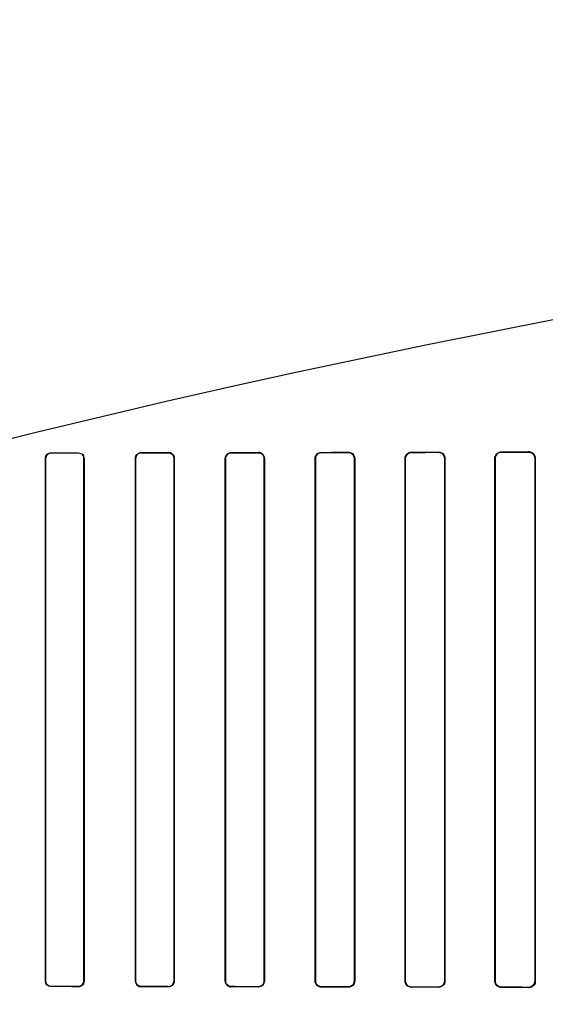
# Model space of a CAD drawing. Header units: millimetres. Extents: x 0 to 297, y 0 to 210.
# Tile 148 of 256: x 56.603 to 56.778, y 158.099 to 158.427. Entities that reach past the tile are written whole.
import ezdxf

# ---------------------------------------------------------------- set-up
doc = ezdxf.new("R2010")
doc.units = ezdxf.units.MM
doc.header["$LTSCALE"] = 16.335
doc.layers.get('0').update_dxf_attribs({"linetype": 'CONTINUOUS'})
for name, color, linetype in [('AXES_REF', 7, 'CONTINUOUS'), ('INTFCLR_1', 7, 'CONTINUOUS'), ('INTFCLR_72935', 7, 'CONTINUOUS')]:
    doc.layers.add(name, color=color, linetype=linetype)

msp = doc.modelspace()

# ---------------------------------------------------------------- linework, layer by layer
at = {"color": 7, "linetype": 'Continuous'}
for radius in [5.8175, 5.817, 5.77975]:
    msp.add_circle((57.45473, 154.83398), radius, dxfattribs=at)
msp.add_arc((57.45473, 154.83398), 5.76, 278.277129, 261.722871, dxfattribs=at)
at = {"layer": 'AXES_REF', "color": 9, "linetype": 'Continuous'}
for radius in [5.30671, 3.55715]:
    msp.add_circle((57.45473, 154.83398), radius, dxfattribs=at)
at = {"layer": 'AXES_REF', "color": 7, "linetype": 'Continuous'}
msp.add_arc((57.45473, 154.83398), 5.892, 143.275384, 36.724616, dxfattribs=at)
at = {"layer": 'INTFCLR_1', "color": 9, "linetype": 'Continuous'}
for p, q in [((56.61306, 158.28291), (56.61306, 158.28284)), ((56.62206, 158.28285), (56.62206, 158.28291)), ((56.64306, 158.28294), (56.64306, 158.28287)), ((56.65206, 158.28288), (56.65206, 158.28295)), ((56.67306, 158.28298), (56.67306, 158.28291)), ((56.68206, 158.28292), (56.68206, 158.28299)), ((56.70306, 158.28303), (56.70306, 158.28296)), ((56.71206, 158.28298), (56.71206, 158.28305)), ((56.73306, 158.2831), (56.73306, 158.28303)), ((56.74206, 158.28305), (56.74206, 158.28313)), ((56.76306, 158.28319), (56.76306, 158.28311)), ((56.77206, 158.28314), (56.77206, 158.28323)), ((56.61119, 158.28097), (56.61113, 158.28097)), ((56.62401, 158.28097), (56.62394, 158.28097)), ((56.64117, 158.28097), (56.6411, 158.28097)), ((56.65404, 158.28097), (56.65398, 158.28097)), ((56.67113, 158.28097), (56.67106, 158.28097)), ((56.68409, 158.28097), (56.68402, 158.28097)), ((56.70108, 158.28097), (56.701, 158.28097)), ((56.71415, 158.28097), (56.71408, 158.28097)), ((56.73101, 158.28097), (56.73094, 158.28097)), ((56.74423, 158.28097), (56.74415, 158.28097)), ((56.76093, 158.28097), (56.76085, 158.28097)), ((56.77433, 158.28097), (56.77424, 158.28097)), ((56.61113, 158.10697), (56.61119, 158.10697)), ((56.62394, 158.10697), (56.62401, 158.10697)), ((56.6411, 158.10697), (56.64117, 158.10697)), ((56.65398, 158.10697), (56.65404, 158.10697)), ((56.67106, 158.10697), (56.67113, 158.10697)), ((56.68402, 158.10697), (56.68409, 158.10697)), ((56.701, 158.10697), (56.70108, 158.10697)), ((56.71408, 158.10697), (56.71415, 158.10697)), ((56.73094, 158.10697), (56.73101, 158.10697)), ((56.74415, 158.10697), (56.74423, 158.10697)), ((56.76085, 158.10697), (56.76093, 158.10697)), ((56.77424, 158.10697), (56.77433, 158.10697)), ((56.61306, 158.1051), (56.61306, 158.10503)), ((56.62206, 158.10503), (56.62206, 158.10509)), ((56.64306, 158.10507), (56.64306, 158.105)), ((56.65206, 158.10499), (56.65206, 158.10506)), ((56.67306, 158.10503), (56.67306, 158.10496)), ((56.68206, 158.10495), (56.68206, 158.10502)), ((56.70306, 158.10498), (56.70306, 158.10491)), ((56.71206, 158.10489), (56.71206, 158.10496)), ((56.73306, 158.10491), (56.73306, 158.10484)), ((56.74206, 158.10481), (56.74206, 158.10489)), ((56.76306, 158.10483), (56.76306, 158.10474)), ((56.77206, 158.10471), (56.77206, 158.1048))]:
    msp.add_line(p, q, dxfattribs=at)
at = {"layer": 'INTFCLR_1', "color": 6, "linetype": 'Continuous'}
for p, q in [((56.61113, 158.10697), (56.61113, 158.28097)), ((56.61119, 158.10697), (56.61119, 158.28097)), ((56.62394, 158.28097), (56.62394, 158.10697)), ((56.62401, 158.28097), (56.62401, 158.10697)), ((56.6411, 158.10697), (56.6411, 158.28097)), ((56.64117, 158.10697), (56.64117, 158.28097)), ((56.65398, 158.28097), (56.65398, 158.10697)), ((56.65404, 158.28097), (56.65404, 158.10697)), ((56.67106, 158.10697), (56.67106, 158.28097)), ((56.67113, 158.10697), (56.67113, 158.28097)), ((56.68402, 158.28097), (56.68402, 158.10697)), ((56.68409, 158.28097), (56.68409, 158.10697)), ((56.701, 158.10697), (56.701, 158.28097)), ((56.70108, 158.10697), (56.70108, 158.28097)), ((56.71408, 158.28097), (56.71408, 158.10697)), ((56.71415, 158.28097), (56.71415, 158.10697)), ((56.73094, 158.10697), (56.73094, 158.28097)), ((56.73101, 158.10697), (56.73101, 158.28097)), ((56.74415, 158.28097), (56.74415, 158.10697)), ((56.74423, 158.28097), (56.74423, 158.10697)), ((56.76085, 158.10697), (56.76085, 158.28097)), ((56.76093, 158.10697), (56.76093, 158.28097)), ((56.77424, 158.28097), (56.77424, 158.10697)), ((56.77433, 158.28097), (56.77433, 158.10697))]:
    msp.add_line(p, q, dxfattribs=at)
for centre, major_axis, start_param, end_param in [((56.54256, 158.28397), (0.31293, 0), -1.343557, -1.313932), ((56.54256, 158.28397), (0.33093, 0), -1.356116, -1.328192), ((56.54256, 158.28397), (0.31293, 0), -1.243846, -1.213314), ((56.54256, 158.28397), (0.33093, 0), -1.262235, -1.233556), ((56.54256, 158.28397), (0.31293, 0), -1.140627, -1.108745), ((56.54256, 158.28397), (0.33093, 0), -1.165445, -1.135656), ((56.54256, 158.28397), (0.31293, 0), -1.032246, -0.998394), ((56.54256, 158.28397), (0.33093, 0), -1.064439, -1.033062), ((56.54256, 158.28397), (0.31293, 0), -0.9163, -0.879521), ((56.54256, 158.28397), (0.33093, 0), -0.9574, -0.923735), ((56.54256, 158.28397), (0.31293, 0), -0.788898, -0.747504), ((56.54256, 158.28397), (0.33093, 0), -0.841558, -0.804464), ((56.54256, 158.10397), (0.33093, 0), 1.328192, 1.356116), ((56.54256, 158.10397), (0.31293, 0), 1.313932, 1.343557), ((56.54256, 158.10397), (0.33093, 0), 1.233556, 1.262235), ((56.54256, 158.10397), (0.31293, 0), 1.213314, 1.243846), ((56.54256, 158.10397), (0.33093, 0), 1.135656, 1.165445), ((56.54256, 158.10397), (0.31293, 0), 1.108745, 1.140627), ((56.54256, 158.10397), (0.33093, 0), 1.033062, 1.064439), ((56.54256, 158.10397), (0.31293, 0), 0.998394, 1.032246), ((56.54256, 158.10397), (0.33093, 0), 0.923735, 0.9574), ((56.54256, 158.10397), (0.31293, 0), 0.879521, 0.9163), ((56.54256, 158.10397), (0.33093, 0), 0.804464, 0.841558), ((56.54256, 158.10397), (0.31293, 0), 0.747504, 0.788898)]:
    msp.add_ellipse(centre, major_axis=major_axis, ratio=0.003491, start_param=start_param, end_param=end_param, dxfattribs=at)
for points, knots in [([(56.61113, 158.28097), (56.61113, 158.28146), (56.61154, 158.28249), (56.61257, 158.28291), (56.61306, 158.28291)], [0, 0, 0, 0, 0.496564, 1, 1, 1, 1]), ([(56.62206, 158.28285), (56.62255, 158.28285), (56.62355, 158.28244), (56.62394, 158.28144), (56.62394, 158.28097)], [0, 0, 0, 0, 0.506253, 1, 1, 1, 1]), ([(56.6411, 158.28097), (56.6411, 158.28152), (56.64157, 158.28257), (56.64261, 158.28293), (56.64306, 158.28294)], [0, 0, 0, 0, 0.544566, 1, 1, 1, 1]), ([(56.65206, 158.28295), (56.65253, 158.28295), (56.65357, 158.28257), (56.65404, 158.28152), (56.65404, 158.28097)], [0, 0, 0, 0, 0.45921, 1, 1, 1, 1]), ([(56.65206, 158.28288), (56.65256, 158.28288), (56.65358, 158.28246), (56.65398, 158.28145), (56.65398, 158.28097)], [0, 0, 0, 0, 0.511254, 1, 1, 1, 1]), ([(56.67106, 158.28097), (56.67106, 158.28152), (56.67153, 158.28259), (56.67259, 158.28298), (56.67306, 158.28298)], [0, 0, 0, 0, 0.537376, 1, 1, 1, 1]), ([(56.67113, 158.28097), (56.67113, 158.2815), (56.67159, 158.28254), (56.67261, 158.28291), (56.67306, 158.28291)], [0, 0, 0, 0, 0.539273, 1, 1, 1, 1]), ([(56.68206, 158.28299), (56.68255, 158.28299), (56.68362, 158.2826), (56.68409, 158.28152), (56.68409, 158.28097)], [0, 0, 0, 0, 0.467061, 1, 1, 1, 1]), ([(56.68206, 158.28292), (56.68258, 158.28292), (56.68362, 158.28249), (56.68402, 158.28145), (56.68402, 158.28097)], [0, 0, 0, 0, 0.518242, 1, 1, 1, 1]), ([(56.701, 158.28097), (56.701, 158.28152), (56.70148, 158.28262), (56.70257, 158.28303), (56.70306, 158.28303)], [0, 0, 0, 0, 0.527316, 1, 1, 1, 1]), ([(56.70108, 158.28097), (56.70108, 158.28151), (56.70154, 158.28257), (56.70259, 158.28296), (56.70306, 158.28296)], [0, 0, 0, 0, 0.53053, 1, 1, 1, 1]), ([(56.71206, 158.28305), (56.71257, 158.28305), (56.71368, 158.28264), (56.71415, 158.28152), (56.71415, 158.28097)], [0, 0, 0, 0, 0.477914, 1, 1, 1, 1]), ([(56.71206, 158.28298), (56.71255, 158.28298), (56.71361, 158.28258), (56.71408, 158.28151), (56.71408, 158.28097)], [0, 0, 0, 0, 0.47417, 1, 1, 1, 1]), ([(56.73094, 158.28097), (56.73094, 158.28142), (56.73128, 158.28253), (56.73243, 158.2831), (56.73306, 158.2831)], [0, 0, 0, 0, 0.412853, 1, 1, 1, 1]), ([(56.73101, 158.28097), (56.73101, 158.28151), (56.73147, 158.28261), (56.73256, 158.28302), (56.73306, 158.28303)], [0, 0, 0, 0, 0.518695, 1, 1, 1, 1]), ([(56.74206, 158.28313), (56.74261, 158.28313), (56.74376, 158.28268), (56.74423, 158.28153), (56.74423, 158.28097)], [0, 0, 0, 0, 0.492783, 1, 1, 1, 1]), ([(56.74206, 158.28305), (56.74258, 158.28305), (56.74369, 158.28262), (56.74415, 158.28151), (56.74415, 158.28097)], [0, 0, 0, 0, 0.486809, 1, 1, 1, 1]), ([(56.76085, 158.28097), (56.76085, 158.28153), (56.76131, 158.28271), (56.76249, 158.28319), (56.76306, 158.28319)], [0, 0, 0, 0, 0.493955, 1, 1, 1, 1]), ([(56.76093, 158.28097), (56.76093, 158.28152), (56.76139, 158.28265), (56.76252, 158.28311), (56.76306, 158.28311)], [0, 0, 0, 0, 0.502703, 1, 1, 1, 1]), ([(56.77206, 158.28323), (56.77252, 158.28323), (56.77371, 158.28288), (56.77433, 158.28166), (56.77433, 158.28097)], [0, 0, 0, 0, 0.401573, 1, 1, 1, 1]), ([(56.77206, 158.28314), (56.77263, 158.28314), (56.77378, 158.28267), (56.77424, 158.28152), (56.77424, 158.28097)], [0, 0, 0, 0, 0.507363, 1, 1, 1, 1]), ([(56.61306, 158.1051), (56.61258, 158.1051), (56.61159, 158.1055), (56.61119, 158.1065), (56.61119, 158.10697)], [0, 0, 0, 0, 0.504819, 1, 1, 1, 1]), ([(56.62401, 158.10697), (56.62401, 158.10643), (56.62354, 158.10539), (56.62251, 158.10503), (56.62206, 158.10503)], [0, 0, 0, 0, 0.547671, 1, 1, 1, 1]), ([(56.6411, 158.10697), (56.6411, 158.10642), (56.64158, 158.10537), (56.64261, 158.105), (56.64306, 158.105)], [0, 0, 0, 0, 0.551181, 1, 1, 1, 1]), ([(56.64306, 158.10507), (56.64257, 158.10507), (56.64156, 158.10549), (56.64117, 158.10649), (56.64117, 158.10697)], [0, 0, 0, 0, 0.509133, 1, 1, 1, 1]), ([(56.65404, 158.10697), (56.65404, 158.10642), (56.65357, 158.10536), (56.65253, 158.10499), (56.65206, 158.10499)], [0, 0, 0, 0, 0.541843, 1, 1, 1, 1]), ([(56.67306, 158.10496), (56.67259, 158.10496), (56.67153, 158.10535), (56.67106, 158.10642), (56.67106, 158.10697)], [0, 0, 0, 0, 0.463766, 1, 1, 1, 1]), ([(56.67306, 158.10503), (56.67255, 158.10503), (56.67152, 158.10546), (56.67113, 158.10649), (56.67113, 158.10697)], [0, 0, 0, 0, 0.515307, 1, 1, 1, 1]), ([(56.68402, 158.10697), (56.68402, 158.10644), (56.68356, 158.10539), (56.68253, 158.10502), (56.68206, 158.10502)], [0, 0, 0, 0, 0.535916, 1, 1, 1, 1]), ([(56.68409, 158.10697), (56.68409, 158.10642), (56.68362, 158.10534), (56.68254, 158.10495), (56.68206, 158.10495)], [0, 0, 0, 0, 0.533483, 1, 1, 1, 1]), ([(56.70306, 158.10491), (56.70257, 158.10491), (56.70148, 158.10532), (56.701, 158.10642), (56.701, 158.10697)], [0, 0, 0, 0, 0.47334, 1, 1, 1, 1]), ([(56.70306, 158.10498), (56.70253, 158.10498), (56.70147, 158.10543), (56.70108, 158.10649), (56.70108, 158.10697)], [0, 0, 0, 0, 0.523663, 1, 1, 1, 1]), ([(56.71408, 158.10697), (56.71408, 158.10643), (56.71361, 158.10536), (56.71255, 158.10496), (56.71206, 158.10496)], [0, 0, 0, 0, 0.525897, 1, 1, 1, 1]), ([(56.71415, 158.10697), (56.71415, 158.10641), (56.71368, 158.1053), (56.71257, 158.10489), (56.71206, 158.10489)], [0, 0, 0, 0, 0.521857, 1, 1, 1, 1]), ([(56.73306, 158.10484), (56.73253, 158.10484), (56.73141, 158.10528), (56.73094, 158.10641), (56.73094, 158.10697)], [0, 0, 0, 0, 0.486437, 1, 1, 1, 1]), ([(56.73306, 158.10491), (56.73256, 158.10492), (56.73147, 158.10533), (56.73101, 158.10643), (56.73101, 158.10697)], [0, 0, 0, 0, 0.481493, 1, 1, 1, 1]), ([(56.74415, 158.10697), (56.74415, 158.10643), (56.74369, 158.10532), (56.74258, 158.10489), (56.74206, 158.10489)], [0, 0, 0, 0, 0.512318, 1, 1, 1, 1]), ([(56.74423, 158.10697), (56.74423, 158.10652), (56.74388, 158.1054), (56.74272, 158.10481), (56.74206, 158.10481)], [0, 0, 0, 0, 0.405294, 1, 1, 1, 1]), ([(56.76306, 158.10474), (56.76249, 158.10475), (56.76131, 158.10523), (56.76085, 158.10641), (56.76085, 158.10697)], [0, 0, 0, 0, 0.507763, 1, 1, 1, 1]), ([(56.76306, 158.10483), (56.76255, 158.10483), (56.76143, 158.10525), (56.76093, 158.10639), (56.76093, 158.10697)], [0, 0, 0, 0, 0.468166, 1, 1, 1, 1]), ([(56.77424, 158.10697), (56.77424, 158.10642), (56.77378, 158.10527), (56.77262, 158.1048), (56.77206, 158.1048)], [0, 0, 0, 0, 0.493347, 1, 1, 1, 1]), ([(56.77433, 158.10697), (56.77433, 158.10648), (56.77394, 158.10529), (56.77272, 158.10471), (56.77206, 158.10471)], [0, 0, 0, 0, 0.427007, 1, 1, 1, 1])]:
    msp.add_open_spline(points, degree=3, knots=knots, dxfattribs=at)
for points in [[(56.61119, 158.28097), (56.61119, 158.2815), (56.61134, 158.28241), (56.61187, 158.28241)], [(56.62401, 158.28097), (56.62401, 158.28152), (56.62386, 158.28247), (56.62331, 158.28247)], [(56.64117, 158.28097), (56.64117, 158.2815), (56.64131, 158.28242), (56.64184, 158.28242)], [(56.61113, 158.10697), (56.61113, 158.10642), (56.61128, 158.10548), (56.61183, 158.10548)], [(56.62394, 158.10697), (56.62394, 158.10644), (56.6238, 158.10552), (56.62326, 158.10552)], [(56.65398, 158.10697), (56.65398, 158.10644), (56.65384, 158.10552), (56.65331, 158.10553)]]:
    msp.add_open_spline(points, degree=3, dxfattribs=at)
at = {"layer": 'INTFCLR_72935', "color": 9, "linetype": 'Continuous'}
for p, q in [((56.61306, 158.28284), (56.61306, 158.28291)), ((56.62206, 158.28291), (56.62206, 158.28285)), ((56.64306, 158.28287), (56.64306, 158.28294)), ((56.65206, 158.28295), (56.65206, 158.28288)), ((56.67306, 158.28291), (56.67306, 158.28298)), ((56.68206, 158.28299), (56.68206, 158.28292)), ((56.70306, 158.28296), (56.70306, 158.28303)), ((56.71206, 158.28305), (56.71206, 158.28298)), ((56.73306, 158.28303), (56.73306, 158.2831)), ((56.74206, 158.28313), (56.74206, 158.28305)), ((56.76306, 158.28311), (56.76306, 158.28319)), ((56.77206, 158.28323), (56.77206, 158.28314)), ((56.61113, 158.28097), (56.61119, 158.28097)), ((56.62394, 158.28097), (56.62401, 158.28097)), ((56.6411, 158.28097), (56.64117, 158.28097)), ((56.65398, 158.28097), (56.65404, 158.28097)), ((56.67106, 158.28097), (56.67113, 158.28097)), ((56.68402, 158.28097), (56.68409, 158.28097)), ((56.701, 158.28097), (56.70108, 158.28097)), ((56.71408, 158.28097), (56.71415, 158.28097)), ((56.73094, 158.28097), (56.73101, 158.28097)), ((56.74415, 158.28097), (56.74423, 158.28097)), ((56.76085, 158.28097), (56.76093, 158.28097)), ((56.77424, 158.28097), (56.77433, 158.28097)), ((56.61119, 158.10697), (56.61113, 158.10697)), ((56.62401, 158.10697), (56.62394, 158.10697)), ((56.64117, 158.10697), (56.6411, 158.10697)), ((56.65404, 158.10697), (56.65398, 158.10697)), ((56.67113, 158.10697), (56.67106, 158.10697)), ((56.68409, 158.10697), (56.68402, 158.10697)), ((56.70108, 158.10697), (56.701, 158.10697)), ((56.71415, 158.10697), (56.71408, 158.10697)), ((56.73101, 158.10697), (56.73094, 158.10697)), ((56.74423, 158.10697), (56.74415, 158.10697)), ((56.76093, 158.10697), (56.76085, 158.10697)), ((56.77433, 158.10697), (56.77424, 158.10697)), ((56.61306, 158.10503), (56.61306, 158.1051)), ((56.62206, 158.10509), (56.62206, 158.10503)), ((56.64306, 158.105), (56.64306, 158.10507)), ((56.65206, 158.10506), (56.65206, 158.10499)), ((56.67306, 158.10496), (56.67306, 158.10503)), ((56.68206, 158.10502), (56.68206, 158.10495)), ((56.70306, 158.10491), (56.70306, 158.10498)), ((56.71206, 158.10496), (56.71206, 158.10489)), ((56.73306, 158.10484), (56.73306, 158.10491)), ((56.74206, 158.10489), (56.74206, 158.10481)), ((56.76306, 158.10474), (56.76306, 158.10483)), ((56.77206, 158.1048), (56.77206, 158.10471))]:
    msp.add_line(p, q, dxfattribs=at)
at = {"layer": 'INTFCLR_72935', "color": 6, "linetype": 'Continuous'}
for p, q in [((56.61113, 158.28097), (56.61113, 158.10697)), ((56.61119, 158.28097), (56.61119, 158.10697)), ((56.62394, 158.10697), (56.62394, 158.28097)), ((56.62401, 158.10697), (56.62401, 158.28097)), ((56.6411, 158.28097), (56.6411, 158.10697)), ((56.64117, 158.28097), (56.64117, 158.10697)), ((56.65398, 158.10697), (56.65398, 158.28097)), ((56.65404, 158.10697), (56.65404, 158.28097)), ((56.67106, 158.28097), (56.67106, 158.10697)), ((56.67113, 158.28097), (56.67113, 158.10697)), ((56.68402, 158.10697), (56.68402, 158.28097)), ((56.68409, 158.10697), (56.68409, 158.28097)), ((56.701, 158.28097), (56.701, 158.10697)), ((56.70108, 158.28097), (56.70108, 158.10697)), ((56.71408, 158.10697), (56.71408, 158.28097)), ((56.71415, 158.10697), (56.71415, 158.28097)), ((56.73094, 158.28097), (56.73094, 158.10697)), ((56.73101, 158.28097), (56.73101, 158.10697)), ((56.74415, 158.10697), (56.74415, 158.28097)), ((56.74423, 158.10697), (56.74423, 158.28097)), ((56.76085, 158.28097), (56.76085, 158.10697)), ((56.76093, 158.28097), (56.76093, 158.10697)), ((56.77424, 158.10697), (56.77424, 158.28097)), ((56.77433, 158.10697), (56.77433, 158.28097))]:
    msp.add_line(p, q, dxfattribs=at)
at = {"layer": 'INTFCLR_72935', "color": 7, "linetype": 'Continuous'}
msp.add_lwpolyline([(56.77281, 158.10484), (56.77273, 158.10481), (56.77265, 158.10479), (56.77257, 158.10477), (56.77249, 158.10475), (56.77241, 158.10474), (56.77233, 158.10473), (56.77224, 158.10472), (56.77215, 158.10471), (56.77206, 158.10471)], dxfattribs=at)
at = {"layer": 'INTFCLR_72935', "color": 6, "linetype": 'Continuous'}
for centre, major_axis, start_param, end_param in [((56.54256, 158.28397), (0.31293, 0), -1.343557, -1.313932), ((56.54256, 158.28397), (0.33093, 0), -1.356116, -1.328192), ((56.54256, 158.28397), (0.31293, 0), -1.243846, -1.213314), ((56.54256, 158.28397), (0.33093, 0), -1.262235, -1.233556), ((56.54256, 158.28397), (0.31293, 0), -1.140627, -1.108745), ((56.54256, 158.28397), (0.33093, 0), -1.165445, -1.135656), ((56.54256, 158.28397), (0.31293, 0), -1.032246, -0.998394), ((56.54256, 158.28397), (0.33093, 0), -1.064439, -1.033062), ((56.54256, 158.28397), (0.31293, 0), -0.9163, -0.879521), ((56.54256, 158.28397), (0.33093, 0), -0.9574, -0.923735), ((56.54256, 158.28397), (0.31293, 0), -0.788898, -0.747504), ((56.54256, 158.28397), (0.33093, 0), -0.841558, -0.804464), ((56.54256, 158.10397), (0.33093, 0), 1.328192, 1.356116), ((56.54256, 158.10397), (0.31293, 0), 1.313932, 1.343557), ((56.54256, 158.10397), (0.33093, 0), 1.233556, 1.262235), ((56.54256, 158.10397), (0.31293, 0), 1.213314, 1.243846), ((56.54256, 158.10397), (0.33093, 0), 1.135656, 1.165445), ((56.54256, 158.10397), (0.31293, 0), 1.108745, 1.140627), ((56.54256, 158.10397), (0.33093, 0), 1.033062, 1.064439), ((56.54256, 158.10397), (0.31293, 0), 0.998394, 1.032246), ((56.54256, 158.10397), (0.33093, 0), 0.923735, 0.9574), ((56.54256, 158.10397), (0.31293, 0), 0.879521, 0.9163), ((56.54256, 158.10397), (0.33093, 0), 0.804464, 0.841558), ((56.54256, 158.10397), (0.31293, 0), 0.747504, 0.788898)]:
    msp.add_ellipse(centre, major_axis=major_axis, ratio=0.003491, start_param=start_param, end_param=end_param, dxfattribs=at)
for points, knots in [([(56.61306, 158.28284), (56.61258, 158.28284), (56.61158, 158.28243), (56.61119, 158.28144), (56.61119, 158.28097)], [0, 0, 0, 0, 0.508383, 1, 1, 1, 1]), ([(56.64306, 158.28287), (56.64257, 158.28287), (56.64156, 158.28245), (56.64117, 158.28144), (56.64117, 158.28097)], [0, 0, 0, 0, 0.512923, 1, 1, 1, 1]), ([(56.65404, 158.28097), (56.65404, 158.28152), (56.65357, 158.28257), (56.65253, 158.28295), (56.65206, 158.28295)], [0, 0, 0, 0, 0.541843, 1, 1, 1, 1]), ([(56.67106, 158.28097), (56.67106, 158.28152), (56.67154, 158.2826), (56.6726, 158.28298), (56.67306, 158.28298)], [0, 0, 0, 0, 0.542611, 1, 1, 1, 1]), ([(56.67306, 158.28291), (56.67255, 158.28291), (56.67152, 158.28247), (56.67113, 158.28144), (56.67113, 158.28097)], [0, 0, 0, 0, 0.520593, 1, 1, 1, 1]), ([(56.68409, 158.28097), (56.68409, 158.28152), (56.68362, 158.2826), (56.68254, 158.28299), (56.68206, 158.28299)], [0, 0, 0, 0, 0.533483, 1, 1, 1, 1]), ([(56.68402, 158.28097), (56.68402, 158.28151), (56.68355, 158.28256), (56.68252, 158.28292), (56.68206, 158.28292)], [0, 0, 0, 0, 0.543266, 1, 1, 1, 1]), ([(56.701, 158.28097), (56.701, 158.28153), (56.70148, 158.28263), (56.70257, 158.28303), (56.70306, 158.28303)], [0, 0, 0, 0, 0.531503, 1, 1, 1, 1]), ([(56.70306, 158.28296), (56.70253, 158.28296), (56.70147, 158.2825), (56.70108, 158.28145), (56.70108, 158.28097)], [0, 0, 0, 0, 0.529302, 1, 1, 1, 1]), ([(56.71206, 158.28305), (56.71258, 158.28305), (56.71369, 158.28263), (56.71415, 158.28152), (56.71415, 158.28097)], [0, 0, 0, 0, 0.486225, 1, 1, 1, 1]), ([(56.71408, 158.28097), (56.71408, 158.28152), (56.71361, 158.28259), (56.71254, 158.28298), (56.71206, 158.28298)], [0, 0, 0, 0, 0.532616, 1, 1, 1, 1]), ([(56.73094, 158.28097), (56.73094, 158.28153), (56.73141, 158.28267), (56.73254, 158.2831), (56.73306, 158.2831)], [0, 0, 0, 0, 0.516983, 1, 1, 1, 1]), ([(56.73306, 158.28303), (56.73255, 158.28302), (56.73146, 158.2826), (56.73101, 158.28151), (56.73101, 158.28097)], [0, 0, 0, 0, 0.488803, 1, 1, 1, 1]), ([(56.74206, 158.28313), (56.74261, 158.28313), (56.74376, 158.28267), (56.74423, 158.28152), (56.74423, 158.28097)], [0, 0, 0, 0, 0.499305, 1, 1, 1, 1]), ([(56.74415, 158.28097), (56.74415, 158.28152), (56.74368, 158.28263), (56.74258, 158.28305), (56.74206, 158.28305)], [0, 0, 0, 0, 0.517651, 1, 1, 1, 1]), ([(56.76085, 158.28097), (56.76085, 158.28153), (56.76131, 158.28271), (56.76249, 158.28319), (56.76306, 158.28319)], [0, 0, 0, 0, 0.495699, 1, 1, 1, 1]), ([(56.76306, 158.28311), (56.76251, 158.28311), (56.76138, 158.28264), (56.76093, 158.28151), (56.76093, 158.28097)], [0, 0, 0, 0, 0.504204, 1, 1, 1, 1]), ([(56.77433, 158.28097), (56.77433, 158.28146), (56.77394, 158.28265), (56.77272, 158.28323), (56.77206, 158.28323)], [0, 0, 0, 0, 0.427007, 1, 1, 1, 1]), ([(56.77424, 158.28097), (56.77424, 158.28152), (56.77378, 158.28268), (56.77262, 158.28314), (56.77206, 158.28314)], [0, 0, 0, 0, 0.497304, 1, 1, 1, 1]), ([(56.61306, 158.10503), (56.61256, 158.10503), (56.61153, 158.10546), (56.61113, 158.10648), (56.61113, 158.10697)], [0, 0, 0, 0, 0.508852, 1, 1, 1, 1]), ([(56.62206, 158.10509), (56.62255, 158.10509), (56.62356, 158.1055), (56.62394, 158.1065), (56.62394, 158.10697)], [0, 0, 0, 0, 0.512262, 1, 1, 1, 1]), ([(56.6411, 158.10697), (56.6411, 158.10642), (56.64157, 158.10537), (56.64261, 158.105), (56.64306, 158.105)], [0, 0, 0, 0, 0.544566, 1, 1, 1, 1]), ([(56.65206, 158.10506), (56.65257, 158.10506), (56.65359, 158.10549), (56.65398, 158.1065), (56.65398, 158.10697)], [0, 0, 0, 0, 0.516943, 1, 1, 1, 1]), ([(56.65404, 158.10697), (56.65404, 158.10642), (56.65356, 158.10536), (56.65252, 158.10499), (56.65206, 158.10499)], [0, 0, 0, 0, 0.549585, 1, 1, 1, 1]), ([(56.67106, 158.10697), (56.67106, 158.10642), (56.67153, 158.10535), (56.67259, 158.10496), (56.67306, 158.10496)], [0, 0, 0, 0, 0.537377, 1, 1, 1, 1]), ([(56.68206, 158.10502), (56.68259, 158.10502), (56.68363, 158.10546), (56.68402, 158.1065), (56.68402, 158.10697)], [0, 0, 0, 0, 0.524781, 1, 1, 1, 1]), ([(56.68409, 158.10697), (56.68409, 158.10641), (56.68361, 158.10533), (56.68254, 158.10495), (56.68206, 158.10495)], [0, 0, 0, 0, 0.540749, 1, 1, 1, 1]), ([(56.70306, 158.10491), (56.70256, 158.10491), (56.70147, 158.10532), (56.701, 158.10642), (56.701, 158.10697)], [0, 0, 0, 0, 0.479795, 1, 1, 1, 1]), ([(56.70108, 158.10697), (56.70108, 158.10643), (56.70154, 158.10537), (56.70259, 158.10498), (56.70306, 158.10498)], [0, 0, 0, 0, 0.535113, 1, 1, 1, 1]), ([(56.71206, 158.10496), (56.71255, 158.10496), (56.71361, 158.10536), (56.71408, 158.10643), (56.71408, 158.10697)], [0, 0, 0, 0, 0.47417, 1, 1, 1, 1]), ([(56.71415, 158.10697), (56.71415, 158.10641), (56.71367, 158.10529), (56.71256, 158.10489), (56.71206, 158.10489)], [0, 0, 0, 0, 0.528383, 1, 1, 1, 1]), ([(56.73306, 158.10484), (56.73253, 158.10484), (56.7314, 158.10529), (56.73094, 158.10642), (56.73094, 158.10697)], [0, 0, 0, 0, 0.493577, 1, 1, 1, 1]), ([(56.73101, 158.10697), (56.73101, 158.10642), (56.73148, 158.10533), (56.73256, 158.10492), (56.73306, 158.10491)], [0, 0, 0, 0, 0.522602, 1, 1, 1, 1]), ([(56.74206, 158.10489), (56.74259, 158.10489), (56.74369, 158.10533), (56.74415, 158.10643), (56.74415, 158.10697)], [0, 0, 0, 0, 0.494361, 1, 1, 1, 1]), ([(56.74423, 158.10697), (56.74423, 158.10641), (56.74375, 158.10525), (56.7426, 158.10481), (56.74206, 158.10481)], [0, 0, 0, 0, 0.510846, 1, 1, 1, 1]), ([(56.76306, 158.10474), (56.76261, 158.10475), (56.76145, 158.1051), (56.76085, 158.10629), (56.76085, 158.10697)], [0, 0, 0, 0, 0.400719, 1, 1, 1, 1]), ([(56.76093, 158.10697), (56.76093, 158.10642), (56.76139, 158.10528), (56.76252, 158.10483), (56.76306, 158.10483)], [0, 0, 0, 0, 0.505329, 1, 1, 1, 1]), ([(56.77206, 158.1048), (56.77263, 158.1048), (56.77379, 158.10528), (56.77424, 158.10643), (56.77424, 158.10697)], [0, 0, 0, 0, 0.511057, 1, 1, 1, 1])]:
    msp.add_open_spline(points, degree=3, knots=knots, dxfattribs=at)
for points in [[(56.61113, 158.28097), (56.61113, 158.28152), (56.61128, 158.28246), (56.61183, 158.28246)], [(56.62394, 158.28097), (56.62394, 158.2815), (56.6238, 158.28242), (56.62326, 158.28242)], [(56.62401, 158.28097), (56.62401, 158.28151), (56.62387, 158.28245), (56.62333, 158.28245)], [(56.6411, 158.28097), (56.6411, 158.28152), (56.64125, 158.28247), (56.6418, 158.28247)], [(56.65398, 158.28097), (56.65398, 158.28151), (56.65383, 158.28243), (56.6533, 158.28243)], [(56.61119, 158.10697), (56.61119, 158.10644), (56.61134, 158.10553), (56.61187, 158.10553)], [(56.62401, 158.10697), (56.62401, 158.10642), (56.62386, 158.10547), (56.62331, 158.10547)], [(56.64117, 158.10697), (56.64117, 158.10644), (56.64131, 158.10552), (56.64184, 158.10552)], [(56.67113, 158.10697), (56.67113, 158.10643), (56.67126, 158.1055), (56.6718, 158.1055)]]:
    msp.add_open_spline(points, degree=3, dxfattribs=at)
at = {"layer": 'INTFCLR_72935', "color": 7, "linetype": 'Continuous'}
msp.add_open_spline([(56.77206, 158.10471), (56.77252, 158.10472), (56.7737, 158.10506), (56.77433, 158.10628), (56.77433, 158.10697)], degree=3, knots=[0, 0, 0, 0, 0.401573, 1, 1, 1, 1], dxfattribs=at)
msp.add_open_spline([(56.77433, 158.10697), (56.77433, 158.10645), (56.77429, 158.10568), (56.7738, 158.10552)], degree=3, dxfattribs=at)

doc.saveas('drawing.dxf')
